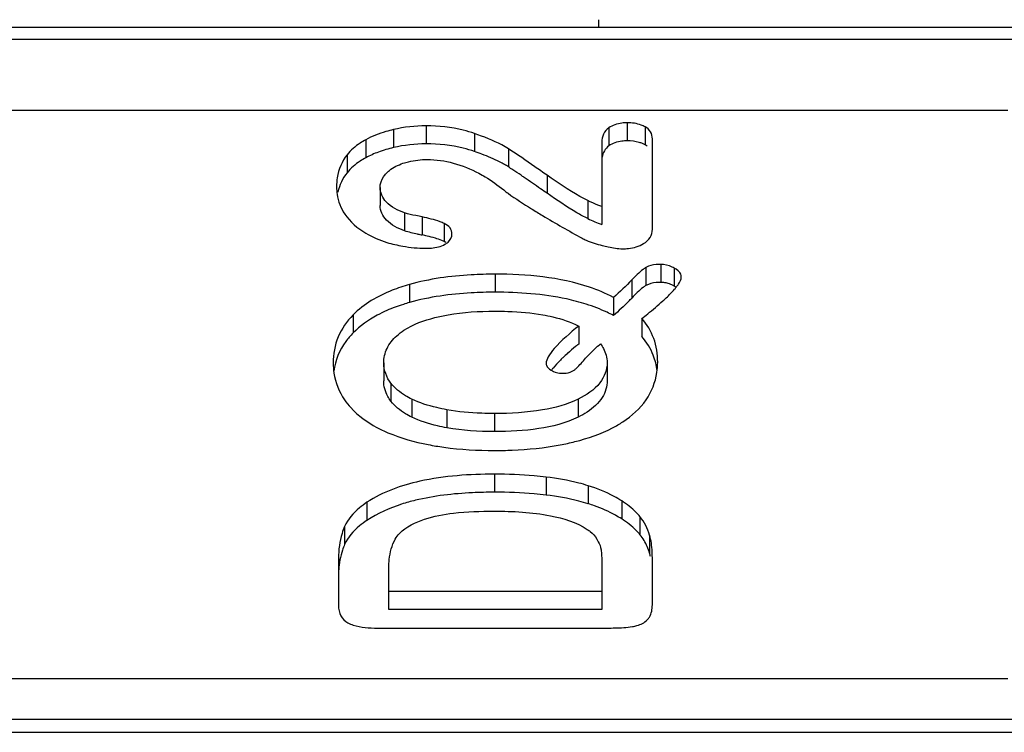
# Model space of a CAD drawing. Header units: millimetres. Extents: x 0 to 1980, y 0 to 1400.
# Tile 15 of 29: x 1165.59 to 1170.06, y 891.18 to 894.42. Entities that reach past the tile are written whole.
import ezdxf

# ---------------------------------------------------------------- set-up
doc = ezdxf.new("R2010")
doc.units = ezdxf.units.MM
doc.header["$LTSCALE"] = 108.9
doc.layers.add('00_COMPONENTS', color=7, linetype='CONTINUOUS')

msp = doc.modelspace()

# ---------------------------------------------------------------- linework, layer by layer
at = {"layer": '00_COMPONENTS', "color": 7, "linetype": 'CONTINUOUS'}
for p, q in [((1168.2167, 894.4204), (1168.2167, 894.3851)), ((1210.9767, 894.3851), (1160.1767, 894.3851)), ((1170.0767, 894.0082), (1165.4967, 894.0082)), ((1168.4617, 893.4683), (1168.4617, 893.8789)), ((1168.2322, 893.8627), (1168.2322, 893.4896)), ((1167.2247, 893.658), (1167.2247, 893.5761)), ((1167.5164, 893.4126), (1167.5048, 893.4177)), ((1167.524, 893.4086), (1167.5164, 893.4126)), ((1168.2847, 893.1587), (1168.2847, 893.0768)), ((1168.1272, 893.0288), (1168.1272, 892.9469)), ((1168.4141, 893.0628), (1168.4141, 892.9809)), ((1167.2412, 892.8609), (1167.2412, 892.779)), ((1168.2565, 892.8631), (1168.2565, 892.7812)), ((1167.036, 891.974), (1167.036, 891.7581)), ((1168.4617, 891.7614), (1168.4617, 891.9773)), ((1167.2646, 891.7403), (1167.2646, 891.9316)), ((1168.2322, 891.9477), (1168.2322, 891.7403)), ((1168.2322, 891.8222), (1167.2646, 891.8222)), ((1168.2322, 891.7403), (1167.2646, 891.7403)), ((1167.213, 891.6566), (1168.2584, 891.6566)), ((1165.4967, 891.4271), (1170.0767, 891.4271)), ((1210.4867, 891.2415), (1160.6667, 891.2415))]:
    msp.add_line(p, q, dxfattribs=at)
at = {"layer": '00_COMPONENTS', "color": 9, "linetype": 'CONTINUOUS'}
for p, q in [((1160.1767, 894.3326), (1210.9767, 894.3326)), ((1167.2859, 893.9213), (1167.2859, 893.8393)), ((1167.4338, 893.938), (1167.4338, 893.8561)), ((1168.2639, 893.9288), (1168.2639, 893.8469)), ((1168.3479, 893.9519), (1168.3479, 893.87)), ((1168.4289, 893.9337), (1168.4289, 893.8518)), ((1167.16, 893.8752), (1167.16, 893.7933)), ((1167.6536, 893.9034), (1167.6536, 893.8215)), ((1167.8079, 893.8336), (1167.8079, 893.7516)), ((1167.0747, 893.8067), (1167.0747, 893.7248)), ((1167.9832, 893.7138), (1167.9832, 893.6318)), ((1168.1686, 893.5986), (1168.1686, 893.5166)), ((1167.3364, 893.5429), (1167.3364, 893.461)), ((1167.4163, 893.5242), (1167.4163, 893.4423)), ((1167.5164, 893.4945), (1167.5164, 893.4126)), ((1168.4328, 893.2947), (1168.4328, 893.2128)), ((1168.4996, 893.3088), (1168.4996, 893.2269)), ((1167.7469, 893.2642), (1167.7469, 893.1822)), ((1168.5616, 893.2919), (1168.5616, 893.21)), ((1167.3579, 893.2173), (1167.3579, 893.1354)), ((1168.3685, 893.2379), (1168.3685, 893.156)), ((1167.1021, 893.079), (1167.1021, 892.9971)), ((1167.2743, 892.7688), (1167.2743, 892.6869)), ((1167.3688, 892.6965), (1167.3688, 892.6145)), ((1168.1245, 892.6967), (1168.1245, 892.6148)), ((1167.5281, 892.6483), (1167.5281, 892.5664)), ((1167.745, 892.6311), (1167.745, 892.5491)), ((1167.745, 892.3555), (1167.745, 892.2736)), ((1167.9793, 892.3425), (1167.9793, 892.2605)), ((1168.1709, 892.3031), (1168.1709, 892.2212)), ((1167.1653, 892.2278), (1167.1653, 892.1459)), ((1168.3224, 892.2343), (1168.3224, 892.1524)), ((1168.4055, 892.1626), (1168.4055, 892.0806)), ((1167.0637, 892.1184), (1167.0637, 892.0365)), ((1168.4495, 892.0783), (1168.4495, 891.9964)), ((1160.6667, 891.1829), (1210.4867, 891.1829))]:
    msp.add_line(p, q, dxfattribs=at)
at = {"layer": '00_COMPONENTS', "color": 7, "linetype": 'CONTINUOUS'}
for centre, radius, start, end in [((1168.3696, 893.7459), 0.1213, 60.7638, 66.6669), ((1167.244, 892.6355), 1.2547, 69.3167, 70.9504), ((1167.5924, 893.4149), 0.3998, 57.385, 60.4484), ((1166.8747, 892.2992), 1.7264, 56.476, 57.2795), ((1168.477, 894.1538), 0.7078, 244.1661, 249.7642), ((1168.2684, 897.5849), 4.2293, 258.0819, 258.3766), ((1167.2195, 892.4849), 0.9774, 77.0553, 78.3819), ((1168.4805, 893.1401), 0.1721, 61.8776, 65.5299), ((1168.4996, 893.1145), 0.1124, 85.2145, 89.9974), ((1168.4813, 893.0597), 0.1704, 61.8644, 66.1187), ((1168.3257, 893.4006), 0.3131, 319.1647, 321.6339), ((1167.4467, 894.0294), 1.2699, 315.6292, 316.5453), ((1168.9808, 891.8869), 1.3609, 129.6174, 131.6135), ((1169.2297, 891.5889), 1.7491, 129.0736, 129.6742), ((1168.7175, 892.1838), 0.9641, 131.6298, 133.4607), ((1168.2312, 892.6549), 0.2864, 140.375, 142.9759), ((1167.9378, 891.4838), 0.7734, 70.285, 72.4527), ((1168.2394, 891.9387), 0.2179, 15.3572, 23.7432), ((1168.1616, 891.9175), 0.2986, 12.4069, 15.3267)]:
    msp.add_arc(centre, radius, start, end, dxfattribs=at)
for points, knots in [([(1167.2859, 893.9213), (1167.2743, 893.9185), (1167.231, 893.9072), (1167.1888, 893.8909), (1167.16, 893.8752)], [0, 0, 0, 0, 0.266786, 1, 1, 1, 1]), ([(1167.6536, 893.9034), (1167.6368, 893.9092), (1167.5654, 893.9303), (1167.4904, 893.938), (1167.4338, 893.938)], [0, 0, 0, 0, 0.237879, 1, 1, 1, 1]), ([(1168.2639, 893.9288), (1168.254, 893.9216), (1168.2365, 893.9017), (1168.2322, 893.8757), (1168.2322, 893.8627)], [0, 0, 0, 0, 0.484445, 1, 1, 1, 1]), ([(1168.3479, 893.9519), (1168.3396, 893.9519), (1168.3104, 893.9505), (1168.2808, 893.9412), (1168.2639, 893.9288)], [0, 0, 0, 0, 0.284429, 1, 1, 1, 1]), ([(1168.4289, 893.9337), (1168.4233, 893.9368), (1168.3979, 893.9484), (1168.3694, 893.9519), (1168.3479, 893.9519)], [0, 0, 0, 0, 0.227635, 1, 1, 1, 1]), ([(1168.4617, 893.8789), (1168.4617, 893.8899), (1168.4568, 893.913), (1168.4387, 893.9282), (1168.4289, 893.9337)], [0, 0, 0, 0, 0.494809, 1, 1, 1, 1]), ([(1167.16, 893.8752), (1167.1512, 893.8704), (1167.1197, 893.8518), (1167.0913, 893.8275), (1167.0747, 893.8067)], [0, 0, 0, 0, 0.2738, 1, 1, 1, 1]), ([(1167.8079, 893.8336), (1167.7981, 893.8399), (1167.749, 893.868), (1167.696, 893.8887), (1167.6536, 893.9034)], [0, 0, 0, 0, 0.20667, 1, 1, 1, 1]), ([(1167.6536, 893.8215), (1167.6368, 893.8273), (1167.5654, 893.8483), (1167.4904, 893.8561), (1167.4338, 893.8561)], [0, 0, 0, 0, 0.237879, 1, 1, 1, 1]), ([(1167.9832, 893.7138), (1167.9647, 893.7267), (1167.9066, 893.7672), (1167.8484, 893.8076), (1167.8079, 893.8336)], [0, 0, 0, 0, 0.320357, 1, 1, 1, 1]), ([(1168.3479, 893.87), (1168.3396, 893.87), (1168.3104, 893.8686), (1168.2808, 893.8593), (1168.2639, 893.8469)], [0, 0, 0, 0, 0.284429, 1, 1, 1, 1]), ([(1168.4177, 893.8573), (1168.4127, 893.8594), (1168.3903, 893.8675), (1168.3662, 893.87), (1168.3479, 893.87)], [0, 0, 0, 0, 0.229887, 1, 1, 1, 1]), ([(1167.0747, 893.8067), (1167.0511, 893.7772), (1167.0304, 893.7265), (1167.0273, 893.6751), (1167.0273, 893.6613)], [0, 0, 0, 0, 0.733472, 1, 1, 1, 1]), ([(1167.16, 893.7933), (1167.1512, 893.7885), (1167.1197, 893.7699), (1167.0913, 893.7456), (1167.0747, 893.7248)], [0, 0, 0, 0, 0.2738, 1, 1, 1, 1]), ([(1167.3287, 893.7679), (1167.3371, 893.7707), (1167.3732, 893.7811), (1167.411, 893.7852), (1167.4396, 893.7852)], [0, 0, 0, 0, 0.236303, 1, 1, 1, 1]), ([(1167.7896, 893.7627), (1167.7824, 893.7668), (1167.7493, 893.7844), (1167.7146, 893.799), (1167.6872, 893.8093)], [0, 0, 0, 0, 0.220809, 1, 1, 1, 1]), ([(1167.2523, 893.7214), (1167.2569, 893.7265), (1167.2789, 893.747), (1167.3068, 893.7604), (1167.3287, 893.7679)], [0, 0, 0, 0, 0.227191, 1, 1, 1, 1]), ([(1167.2247, 893.658), (1167.2247, 893.675), (1167.2332, 893.6987), (1167.248, 893.7168), (1167.2523, 893.7214)], [0, 0, 0, 0, 0.7285, 1, 1, 1, 1]), ([(1167.674, 893.7227), (1167.6836, 893.7176), (1167.723, 893.6952), (1167.7599, 893.6686), (1167.7864, 893.6467)], [0, 0, 0, 0, 0.240401, 1, 1, 1, 1]), ([(1167.8794, 893.7039), (1167.8747, 893.7071), (1167.8577, 893.7187), (1167.8406, 893.7302), (1167.8282, 893.7384)], [0, 0, 0, 0, 0.276813, 1, 1, 1, 1]), ([(1167.9832, 893.6318), (1167.9736, 893.6386), (1167.9391, 893.6627), (1167.9045, 893.6867), (1167.8794, 893.7039)], [0, 0, 0, 0, 0.279662, 1, 1, 1, 1]), ([(1168.1686, 893.5986), (1168.1563, 893.6045), (1168.0922, 893.6389), (1168.0317, 893.6798), (1167.9832, 893.7138)], [0, 0, 0, 0, 0.186531, 1, 1, 1, 1]), ([(1167.0273, 893.6613), (1167.0273, 893.6498), (1167.0299, 893.6064), (1167.046, 893.5638), (1167.0642, 893.5375)], [0, 0, 0, 0, 0.264548, 1, 1, 1, 1]), ([(1167.3364, 893.5429), (1167.3061, 893.5544), (1167.2526, 893.5781), (1167.2247, 893.6342), (1167.2247, 893.658)], [0, 0, 0, 0, 0.576905, 1, 1, 1, 1]), ([(1167.7864, 893.6467), (1167.7928, 893.6415), (1167.8335, 893.6109), (1167.8767, 893.5839), (1167.913, 893.5613)], [0, 0, 0, 0, 0.16128, 1, 1, 1, 1]), ([(1168.1686, 893.5166), (1168.1516, 893.5248), (1168.0879, 893.5602), (1168.0274, 893.6009), (1167.9832, 893.6318)], [0, 0, 0, 0, 0.259167, 1, 1, 1, 1]), ([(1167.3364, 893.461), (1167.3064, 893.4724), (1167.253, 893.496), (1167.2247, 893.552), (1167.2247, 893.5761)], [0, 0, 0, 0, 0.571631, 1, 1, 1, 1]), ([(1167.913, 893.5613), (1167.9297, 893.5509), (1168.0053, 893.5047), (1168.0823, 893.4607), (1168.1427, 893.4276)], [0, 0, 0, 0, 0.222645, 1, 1, 1, 1]), ([(1168.2322, 893.5715), (1168.2263, 893.5737), (1168.2047, 893.5819), (1168.1836, 893.5913), (1168.1686, 893.5986)], [0, 0, 0, 0, 0.273794, 1, 1, 1, 1]), ([(1167.4163, 893.5242), (1167.4066, 893.5262), (1167.3799, 893.5321), (1167.3527, 893.5367), (1167.3364, 893.5429)], [0, 0, 0, 0, 0.362966, 1, 1, 1, 1]), ([(1167.5164, 893.4945), (1167.5101, 893.4975), (1167.4778, 893.5107), (1167.4436, 893.5186), (1167.4163, 893.5242)], [0, 0, 0, 0, 0.200451, 1, 1, 1, 1]), ([(1167.5514, 893.4466), (1167.5514, 893.4563), (1167.5449, 893.4778), (1167.5264, 893.4898), (1167.5164, 893.4945)], [0, 0, 0, 0, 0.467522, 1, 1, 1, 1]), ([(1167.1598, 893.4506), (1167.1901, 893.433), (1167.234, 893.4141), (1167.2797, 893.4017), (1167.2916, 893.3989)], [0, 0, 0, 0, 0.740969, 1, 1, 1, 1]), ([(1167.5193, 893.4003), (1167.5243, 893.4031), (1167.5405, 893.4134), (1167.5514, 893.433), (1167.5514, 893.4466)], [0, 0, 0, 0, 0.295383, 1, 1, 1, 1]), ([(1168.1427, 893.4276), (1168.1487, 893.4243), (1168.1779, 893.4103), (1168.2093, 893.4011), (1168.2341, 893.3947)], [0, 0, 0, 0, 0.208689, 1, 1, 1, 1]), ([(1168.4218, 893.4031), (1168.4337, 893.4099), (1168.4553, 893.4279), (1168.4617, 893.4555), (1168.4617, 893.4683)], [0, 0, 0, 0, 0.516839, 1, 1, 1, 1]), ([(1167.2916, 893.3989), (1167.3036, 893.3961), (1167.3498, 893.3865), (1167.397, 893.3819), (1167.4318, 893.3819)], [0, 0, 0, 0, 0.261447, 1, 1, 1, 1]), ([(1167.4318, 893.3819), (1167.4406, 893.3819), (1167.4704, 893.383), (1167.5009, 893.3897), (1167.5193, 893.4003)], [0, 0, 0, 0, 0.292244, 1, 1, 1, 1]), ([(1168.2341, 893.3947), (1168.2433, 893.3923), (1168.2736, 893.3851), (1168.3047, 893.3796), (1168.3265, 893.3796)], [0, 0, 0, 0, 0.302415, 1, 1, 1, 1]), ([(1168.3265, 893.3796), (1168.3354, 893.3796), (1168.3683, 893.3812), (1168.401, 893.3911), (1168.4218, 893.4031)], [0, 0, 0, 0, 0.270244, 1, 1, 1, 1]), ([(1168.4328, 893.2947), (1168.4283, 893.2921), (1168.4048, 893.2755), (1168.3847, 893.2549), (1168.3685, 893.2379)], [0, 0, 0, 0, 0.18189, 1, 1, 1, 1]), ([(1168.4996, 893.3088), (1168.4928, 893.3088), (1168.47, 893.3079), (1168.4466, 893.3029), (1168.4328, 893.2947)], [0, 0, 0, 0, 0.300118, 1, 1, 1, 1]), ([(1167.7469, 893.2642), (1167.7109, 893.2642), (1167.5802, 893.2608), (1167.4492, 893.243), (1167.3579, 893.2173)], [0, 0, 0, 0, 0.275199, 1, 1, 1, 1]), ([(1168.2847, 893.1587), (1168.2501, 893.1771), (1168.0797, 893.2481), (1167.8915, 893.2642), (1167.7469, 893.2642)], [0, 0, 0, 0, 0.212954, 1, 1, 1, 1]), ([(1168.593, 893.2524), (1168.593, 893.2562), (1168.5899, 893.2739), (1168.5736, 893.2855), (1168.5616, 893.2919)], [0, 0, 0, 0, 0.218366, 1, 1, 1, 1]), ([(1168.5712, 893.2063), (1168.5745, 893.2104), (1168.5845, 893.2241), (1168.593, 893.2406), (1168.593, 893.2524)], [0, 0, 0, 0, 0.30921, 1, 1, 1, 1]), ([(1167.3579, 893.2173), (1167.3314, 893.2098), (1167.239, 893.1794), (1167.1514, 893.1287), (1167.1021, 893.079)], [0, 0, 0, 0, 0.282204, 1, 1, 1, 1]), ([(1168.4328, 893.2128), (1168.4283, 893.2101), (1168.4048, 893.1936), (1168.3847, 893.173), (1168.3685, 893.156)], [0, 0, 0, 0, 0.18189, 1, 1, 1, 1]), ([(1168.4996, 893.2269), (1168.4928, 893.2269), (1168.47, 893.2259), (1168.4466, 893.221), (1168.4328, 893.2128)], [0, 0, 0, 0, 0.300118, 1, 1, 1, 1]), ([(1167.7469, 893.1822), (1167.7109, 893.1822), (1167.5802, 893.1789), (1167.4492, 893.1611), (1167.3579, 893.1354)], [0, 0, 0, 0, 0.275199, 1, 1, 1, 1]), ([(1168.1618, 893.1279), (1168.1322, 893.1373), (1167.9967, 893.1725), (1167.8557, 893.1822), (1167.7469, 893.1822)], [0, 0, 0, 0, 0.221984, 1, 1, 1, 1]), ([(1168.5094, 893.1426), (1168.5147, 893.1474), (1168.5331, 893.1644), (1168.5509, 893.1823), (1168.5626, 893.1959)], [0, 0, 0, 0, 0.284805, 1, 1, 1, 1]), ([(1167.3579, 893.1354), (1167.3488, 893.1328), (1167.3142, 893.1225), (1167.2802, 893.1099), (1167.2557, 893.0992)], [0, 0, 0, 0, 0.261446, 1, 1, 1, 1]), ([(1168.2847, 893.0768), (1168.2753, 893.0818), (1168.2355, 893.1017), (1168.1939, 893.1176), (1168.1618, 893.1279)], [0, 0, 0, 0, 0.240427, 1, 1, 1, 1]), ([(1168.4141, 893.0628), (1168.423, 893.0698), (1168.4554, 893.0956), (1168.487, 893.1224), (1168.5094, 893.1426)], [0, 0, 0, 0, 0.274239, 1, 1, 1, 1]), ([(1167.1021, 893.079), (1167.0738, 893.0504), (1167.0261, 892.9826), (1167.0117, 892.9009), (1167.0117, 892.8609)], [0, 0, 0, 0, 0.501432, 1, 1, 1, 1]), ([(1167.2557, 893.0992), (1167.2406, 893.0925), (1167.1851, 893.0655), (1167.1339, 893.0291), (1167.1021, 892.9971)], [0, 0, 0, 0, 0.268734, 1, 1, 1, 1]), ([(1167.4739, 893.0669), (1167.4937, 893.0719), (1167.5829, 893.0906), (1167.6744, 893.0963), (1167.745, 893.0963)], [0, 0, 0, 0, 0.224714, 1, 1, 1, 1]), ([(1167.745, 893.0963), (1167.7652, 893.0963), (1167.8384, 893.0951), (1167.9117, 893.0889), (1167.9638, 893.0796)], [0, 0, 0, 0, 0.276508, 1, 1, 1, 1]), ([(1167.9638, 893.0796), (1167.9792, 893.0769), (1168.0351, 893.0654), (1168.09, 893.0474), (1168.1272, 893.0288)], [0, 0, 0, 0, 0.272583, 1, 1, 1, 1]), ([(1167.3005, 892.9841), (1167.3107, 892.9935), (1167.3623, 893.0326), (1167.4248, 893.0545), (1167.4739, 893.0669)], [0, 0, 0, 0, 0.214289, 1, 1, 1, 1]), ([(1168.1272, 893.0288), (1168.0881, 892.9971), (1168.0372, 892.9538), (1167.99, 892.8942), (1167.9793, 892.8689), (1167.9793, 892.8586)], [0, 0, 0, 0, 0.658682, 0.865021, 1, 1, 1, 1]), ([(1168.486, 892.8642), (1168.486, 892.9008), (1168.4753, 892.9734), (1168.4372, 893.0365), (1168.4141, 893.0628)], [0, 0, 0, 0, 0.510827, 1, 1, 1, 1]), ([(1167.1021, 892.9971), (1167.0902, 892.985), (1167.0472, 892.9357), (1167.0212, 892.8718), (1167.0147, 892.824)], [0, 0, 0, 0, 0.26068, 1, 1, 1, 1]), ([(1167.2412, 892.8609), (1167.2412, 892.8833), (1167.2522, 892.9307), (1167.2827, 892.9678), (1167.3005, 892.9841)], [0, 0, 0, 0, 0.480846, 1, 1, 1, 1]), ([(1168.1587, 892.882), (1168.1643, 892.8884), (1168.1854, 892.9117), (1168.2084, 892.9335), (1168.2264, 892.9479)], [0, 0, 0, 0, 0.269631, 1, 1, 1, 1]), ([(1168.2264, 892.9479), (1168.2312, 892.941), (1168.2473, 892.9154), (1168.2565, 892.8849), (1168.2565, 892.8631)], [0, 0, 0, 0, 0.280018, 1, 1, 1, 1]), ([(1167.0117, 892.8609), (1167.0117, 892.8456), (1167.0156, 892.7868), (1167.0384, 892.7294), (1167.0632, 892.6935)], [0, 0, 0, 0, 0.258757, 1, 1, 1, 1]), ([(1167.9793, 892.8586), (1167.9793, 892.8558), (1167.9818, 892.8427), (1167.993, 892.8333), (1168.0017, 892.828)], [0, 0, 0, 0, 0.214337, 1, 1, 1, 1]), ([(1168.0543, 892.8835), (1168.05, 892.8795), (1168.0349, 892.8647), (1168.0203, 892.8493), (1168.0106, 892.8376)], [0, 0, 0, 0, 0.278675, 1, 1, 1, 1]), ([(1168.1063, 892.8283), (1168.1098, 892.8311), (1168.1285, 892.8478), (1168.1452, 892.8665), (1168.1587, 892.882)], [0, 0, 0, 0, 0.178498, 1, 1, 1, 1]), ([(1168.2565, 892.8631), (1168.2565, 892.8306), (1168.2271, 892.7556), (1168.1615, 892.715), (1168.1245, 892.6967)], [0, 0, 0, 0, 0.440586, 1, 1, 1, 1]), ([(1168.4331, 892.6931), (1168.4584, 892.7299), (1168.4819, 892.7884), (1168.486, 892.8487), (1168.486, 892.8642)], [0, 0, 0, 0, 0.741917, 1, 1, 1, 1]), ([(1168.0533, 892.814), (1168.0587, 892.814), (1168.0771, 892.8148), (1168.0962, 892.8201), (1168.1063, 892.8283)], [0, 0, 0, 0, 0.29644, 1, 1, 1, 1]), ([(1167.2743, 892.6869), (1167.2689, 892.6939), (1167.2505, 892.7213), (1167.2412, 892.7548), (1167.2412, 892.779)], [0, 0, 0, 0, 0.268126, 1, 1, 1, 1]), ([(1167.3688, 892.6965), (1167.3589, 892.7013), (1167.3239, 892.7202), (1167.2918, 892.746), (1167.2743, 892.7688)], [0, 0, 0, 0, 0.276686, 1, 1, 1, 1]), ([(1168.2565, 892.7812), (1168.2565, 892.7547), (1168.2387, 892.695), (1168.1923, 892.6555), (1168.1655, 892.6381)], [0, 0, 0, 0, 0.453679, 1, 1, 1, 1]), ([(1167.0632, 892.6935), (1167.0719, 892.6811), (1167.1123, 892.6305), (1167.1662, 892.5918), (1167.2099, 892.5684)], [0, 0, 0, 0, 0.233976, 1, 1, 1, 1]), ([(1167.3688, 892.6145), (1167.359, 892.6193), (1167.3239, 892.6382), (1167.2919, 892.664), (1167.2743, 892.6869)], [0, 0, 0, 0, 0.274532, 1, 1, 1, 1]), ([(1167.5281, 892.6483), (1167.5127, 892.6512), (1167.4583, 892.6624), (1167.4047, 892.679), (1167.3688, 892.6965)], [0, 0, 0, 0, 0.282675, 1, 1, 1, 1]), ([(1168.1245, 892.6967), (1168.0741, 892.6718), (1167.9472, 892.638), (1167.8179, 892.6311), (1167.745, 892.6311)], [0, 0, 0, 0, 0.435529, 1, 1, 1, 1]), ([(1168.2811, 892.5662), (1168.297, 892.5745), (1168.3545, 892.6076), (1168.4057, 892.6532), (1168.4331, 892.6931)], [0, 0, 0, 0, 0.271368, 1, 1, 1, 1]), ([(1167.745, 892.6311), (1167.7255, 892.6311), (1167.6529, 892.6323), (1167.5803, 892.6388), (1167.5281, 892.6483)], [0, 0, 0, 0, 0.268762, 1, 1, 1, 1]), ([(1167.5281, 892.5664), (1167.5138, 892.569), (1167.4595, 892.5802), (1167.4057, 892.5966), (1167.3688, 892.6145)], [0, 0, 0, 0, 0.261067, 1, 1, 1, 1]), ([(1168.1245, 892.6148), (1168.0688, 892.5872), (1167.941, 892.5556), (1167.8119, 892.5491), (1167.745, 892.5491)], [0, 0, 0, 0, 0.481397, 1, 1, 1, 1]), ([(1167.2099, 892.5684), (1167.2264, 892.5596), (1167.3009, 892.5242), (1167.3811, 892.5021), (1167.4435, 892.4899)], [0, 0, 0, 0, 0.22806, 1, 1, 1, 1]), ([(1168.0435, 892.4888), (1168.0658, 892.493), (1168.1472, 892.5107), (1168.2271, 892.5382), (1168.2811, 892.5662)], [0, 0, 0, 0, 0.271389, 1, 1, 1, 1]), ([(1167.4435, 892.4899), (1167.4668, 892.4854), (1167.5665, 892.4689), (1167.6678, 892.4632), (1167.745, 892.4632)], [0, 0, 0, 0, 0.23544, 1, 1, 1, 1]), ([(1167.745, 892.4632), (1167.7714, 892.4632), (1167.8714, 892.4651), (1167.9713, 892.4752), (1168.0435, 892.4888)], [0, 0, 0, 0, 0.264597, 1, 1, 1, 1]), ([(1167.745, 892.3555), (1167.6314, 892.3555), (1167.4312, 892.3427), (1167.2372, 892.2756), (1167.1653, 892.2278)], [0, 0, 0, 0, 0.568078, 1, 1, 1, 1]), ([(1167.9793, 892.3425), (1167.9613, 892.3447), (1167.8834, 892.3527), (1167.8051, 892.3555), (1167.745, 892.3555)], [0, 0, 0, 0, 0.231642, 1, 1, 1, 1]), ([(1168.1709, 892.3031), (1168.1565, 892.3076), (1168.0936, 892.3254), (1168.029, 892.3364), (1167.9793, 892.3425)], [0, 0, 0, 0, 0.232283, 1, 1, 1, 1]), ([(1167.745, 892.2736), (1167.7115, 892.2736), (1167.591, 892.271), (1167.4702, 892.2573), (1167.3856, 892.2368)], [0, 0, 0, 0, 0.277623, 1, 1, 1, 1]), ([(1167.9793, 892.2605), (1167.9613, 892.2628), (1167.8834, 892.2708), (1167.8051, 892.2736), (1167.745, 892.2736)], [0, 0, 0, 0, 0.231642, 1, 1, 1, 1]), ([(1168.3224, 892.2343), (1168.3111, 892.2414), (1168.2631, 892.2693), (1168.2112, 892.2903), (1168.1709, 892.3031)], [0, 0, 0, 0, 0.23955, 1, 1, 1, 1]), ([(1167.1653, 892.2278), (1167.1535, 892.2199), (1167.1131, 892.1905), (1167.0784, 892.1511), (1167.0637, 892.1184)], [0, 0, 0, 0, 0.28333, 1, 1, 1, 1]), ([(1167.3856, 892.2368), (1167.3644, 892.2317), (1167.2877, 892.2104), (1167.2135, 892.1779), (1167.1653, 892.1459)], [0, 0, 0, 0, 0.274013, 1, 1, 1, 1]), ([(1168.1709, 892.2212), (1168.1565, 892.2257), (1168.0936, 892.2435), (1168.029, 892.2544), (1167.9793, 892.2605)], [0, 0, 0, 0, 0.232283, 1, 1, 1, 1]), ([(1168.4055, 892.1626), (1168.4002, 892.1691), (1168.3758, 892.1966), (1168.3463, 892.2193), (1168.3224, 892.2343)], [0, 0, 0, 0, 0.229249, 1, 1, 1, 1]), ([(1167.427, 892.1508), (1167.4693, 892.1656), (1167.5752, 892.1838), (1167.6815, 892.1876), (1167.743, 892.1876)], [0, 0, 0, 0, 0.421851, 1, 1, 1, 1]), ([(1167.743, 892.1876), (1167.8285, 892.1876), (1167.9731, 892.1804), (1168.1163, 892.1378), (1168.1657, 892.1048)], [0, 0, 0, 0, 0.59001, 1, 1, 1, 1]), ([(1168.3224, 892.1524), (1168.313, 892.1583), (1168.2735, 892.1815), (1168.2314, 892.2001), (1168.1986, 892.2118)], [0, 0, 0, 0, 0.241507, 1, 1, 1, 1]), ([(1167.1653, 892.1459), (1167.1535, 892.138), (1167.1131, 892.1086), (1167.0784, 892.0692), (1167.0637, 892.0365)], [0, 0, 0, 0, 0.28333, 1, 1, 1, 1]), ([(1167.2937, 892.061), (1167.2988, 892.0704), (1167.3327, 892.1138), (1167.3858, 892.1364), (1167.427, 892.1508)], [0, 0, 0, 0, 0.196575, 1, 1, 1, 1]), ([(1168.4055, 892.0806), (1168.4002, 892.0872), (1168.3758, 892.1147), (1168.3463, 892.1373), (1168.3224, 892.1524)], [0, 0, 0, 0, 0.229249, 1, 1, 1, 1]), ([(1167.0637, 892.1184), (1167.0591, 892.1081), (1167.0418, 892.0619), (1167.036, 892.0119), (1167.036, 891.974)], [0, 0, 0, 0, 0.228889, 1, 1, 1, 1]), ([(1168.1657, 892.1048), (1168.1703, 892.1017), (1168.187, 892.0896), (1168.2014, 892.074), (1168.2093, 892.0611)], [0, 0, 0, 0, 0.266849, 1, 1, 1, 1]), ([(1167.2646, 891.9316), (1167.2646, 891.9437), (1167.2666, 891.9881), (1167.2783, 892.0326), (1167.2937, 892.061)], [0, 0, 0, 0, 0.273064, 1, 1, 1, 1]), ([(1168.2093, 892.0611), (1168.2118, 892.057), (1168.2204, 892.0418), (1168.2268, 892.0251), (1168.2288, 892.0125)], [0, 0, 0, 0, 0.273035, 1, 1, 1, 1]), ([(1168.4617, 891.9773), (1168.4617, 891.9864), (1168.4608, 892.0204), (1168.4561, 892.0543), (1168.4495, 892.0783)], [0, 0, 0, 0, 0.268088, 1, 1, 1, 1]), ([(1167.0637, 892.0365), (1167.0599, 892.028), (1167.0456, 891.9909), (1167.0388, 891.9512), (1167.0369, 891.9208)], [0, 0, 0, 0, 0.232845, 1, 1, 1, 1]), ([(1168.2288, 892.0125), (1168.2294, 892.0082), (1168.2319, 891.9867), (1168.2322, 891.965), (1168.2322, 891.9477)], [0, 0, 0, 0, 0.199902, 1, 1, 1, 1]), ([(1167.036, 891.7581), (1167.036, 891.7423), (1167.0418, 891.7106), (1167.0651, 891.6879), (1167.0778, 891.6806)], [0, 0, 0, 0, 0.51869, 1, 1, 1, 1]), ([(1168.4386, 891.6933), (1168.4424, 891.6971), (1168.4576, 891.7166), (1168.4617, 891.7425), (1168.4617, 891.7614)], [0, 0, 0, 0, 0.222756, 1, 1, 1, 1]), ([(1168.3713, 891.6633), (1168.3782, 891.6643), (1168.4024, 891.6693), (1168.4259, 891.6808), (1168.4386, 891.6933)], [0, 0, 0, 0, 0.283362, 1, 1, 1, 1]), ([(1167.0778, 891.6806), (1167.0855, 891.6762), (1167.1284, 891.6585), (1167.1758, 891.6566), (1167.213, 891.6566)], [0, 0, 0, 0, 0.191549, 1, 1, 1, 1]), ([(1168.2584, 891.6566), (1168.2695, 891.6566), (1168.3072, 891.657), (1168.345, 891.6592), (1168.3713, 891.6633)], [0, 0, 0, 0, 0.293824, 1, 1, 1, 1])]:
    msp.add_open_spline(points, degree=3, knots=knots, dxfattribs=at)
for points in [[(1167.4338, 893.938), (1167.3842, 893.938), (1167.3342, 893.9326), (1167.2859, 893.9213)], [(1167.2859, 893.8393), (1167.2627, 893.8339), (1167.2397, 893.8273), (1167.2173, 893.819)], [(1167.4338, 893.8561), (1167.3842, 893.8561), (1167.3342, 893.8506), (1167.2859, 893.8393)], [(1168.2639, 893.8469), (1168.2479, 893.8352), (1168.2361, 893.8155), (1168.2332, 893.7958)], [(1168.4383, 893.8456), (1168.4353, 893.8479), (1168.4322, 893.8499), (1168.4289, 893.8518)], [(1167.2173, 893.819), (1167.1976, 893.8118), (1167.1784, 893.8033), (1167.16, 893.7933)], [(1167.4396, 893.7852), (1167.4792, 893.7852), (1167.519, 893.7791), (1167.5573, 893.769)], [(1167.5573, 893.769), (1167.5977, 893.7582), (1167.637, 893.7423), (1167.674, 893.7227)], [(1167.0747, 893.7248), (1167.0545, 893.6995), (1167.0401, 893.6685), (1167.0332, 893.6369)], [(1167.0642, 893.5375), (1167.0887, 893.5021), (1167.1225, 893.4722), (1167.1598, 893.4506)], [(1167.395, 893.4467), (1167.3753, 893.4509), (1167.3552, 893.4539), (1167.3364, 893.461)], [(1167.4758, 893.4277), (1167.4635, 893.4314), (1167.451, 893.4346), (1167.4384, 893.4375)], [(1167.5048, 893.4177), (1167.4953, 893.4215), (1167.4856, 893.4248), (1167.4758, 893.4277)], [(1168.5518, 893.2968), (1168.5356, 893.3042), (1168.5175, 893.3088), (1168.4996, 893.3088)], [(1168.3685, 893.2379), (1168.3421, 893.21), (1168.3144, 893.1831), (1168.2847, 893.1587)], [(1168.5288, 893.2231), (1168.5223, 893.2248), (1168.5157, 893.2259), (1168.509, 893.2265)], [(1168.5503, 893.2155), (1168.5433, 893.2186), (1168.5362, 893.2212), (1168.5288, 893.2231)], [(1168.5704, 893.2048), (1168.5676, 893.2067), (1168.5646, 893.2084), (1168.5616, 893.21)], [(1168.3545, 893.1413), (1168.3323, 893.1187), (1168.3092, 893.0969), (1168.2847, 893.0768)], [(1168.4658, 892.8961), (1168.4539, 892.927), (1168.4359, 892.956), (1168.4141, 892.9809)], [(1168.4835, 892.8246), (1168.4805, 892.8489), (1168.4747, 892.8732), (1168.4658, 892.8961)], [(1167.2743, 892.7688), (1167.2544, 892.7947), (1167.2412, 892.8283), (1167.2412, 892.8609)], [(1168.0017, 892.828), (1168.0092, 892.8234), (1168.0174, 892.8198), (1168.0258, 892.8175)], [(1168.0258, 892.8175), (1168.0347, 892.8151), (1168.044, 892.814), (1168.0533, 892.814)], [(1168.1655, 892.6381), (1168.1524, 892.6295), (1168.1386, 892.6218), (1168.1245, 892.6148)], [(1167.745, 892.5491), (1167.6725, 892.5491), (1167.5994, 892.5534), (1167.5281, 892.5664)], [(1168.4495, 892.0783), (1168.4411, 892.1089), (1168.4254, 892.1379), (1168.4055, 892.1626)], [(1168.4389, 892.0264), (1168.4303, 892.0458), (1168.4188, 892.0641), (1168.4055, 892.0806)]]:
    msp.add_open_spline(points, degree=3, dxfattribs=at)

doc.saveas('drawing.dxf')
